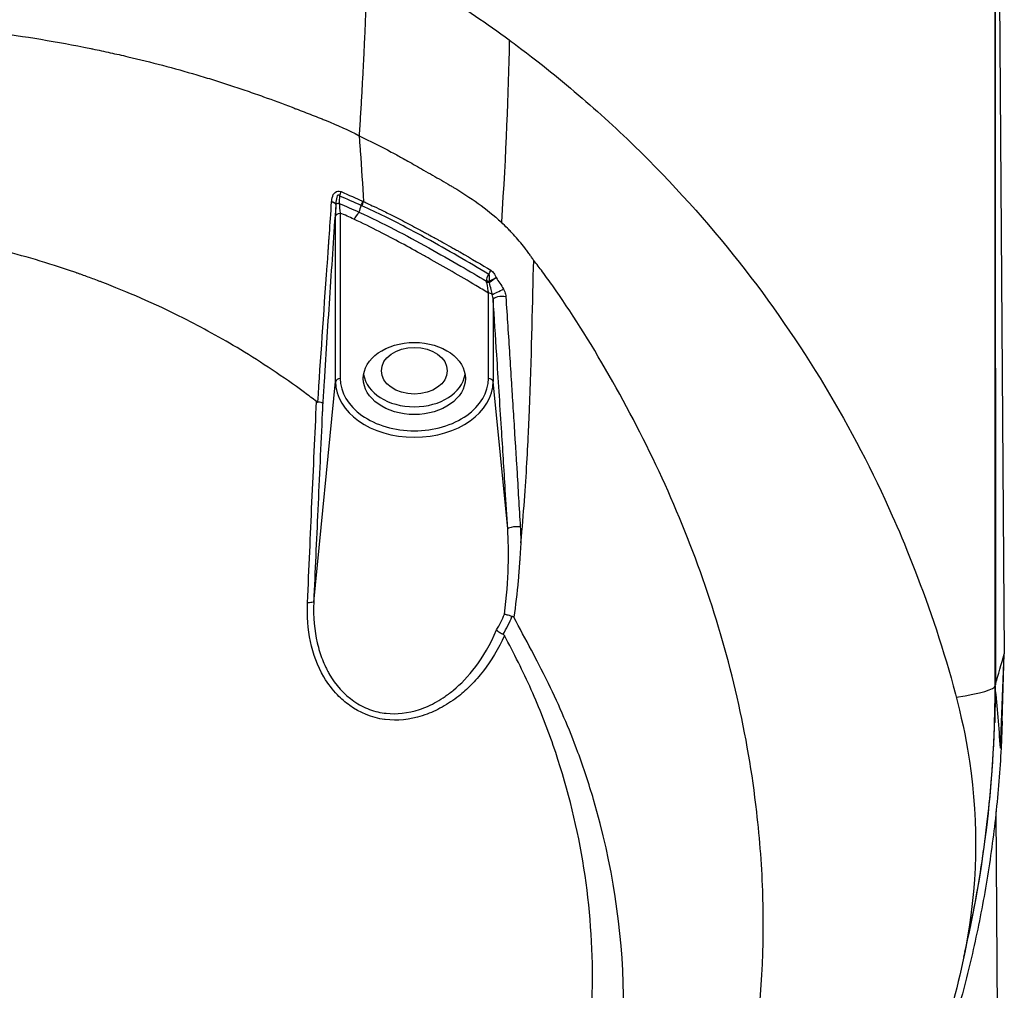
# Model space of a CAD drawing. Header units: millimetres. Extents: x 0 to 4378, y 0 to 2376.
# Tile 30 of 211: x 819 to 882, y 765 to 827. Entities that reach past the tile are written whole.
import ezdxf

# ---------------------------------------------------------------- set-up
doc = ezdxf.new("R2010")
doc.units = ezdxf.units.MM
doc.header["$LTSCALE"] = 0.2

# ---------------------------------------------------------------- blocks, each defined once
blk = doc.blocks.new('Blk$A18K1-2P24D')
for p, q in [((76, 278.648), (76.581, 199)), ((34.106, 232.691), (34.106, 232.691)), ((34.493, 232.519), (34.493, 232.519)), ((33.73, 227.813), (33.731, 227.825)), ((33.731, 227.825), (33.735, 227.874)), ((35.4, 227.995), (35.4, 227.995)), ((35.709, 227.857), (35.76, 227.834)), ((33.996, 227.65), (33.996, 227.64)), ((34.221, 227.093), (34.22, 227.094)), ((34.28, 227.098), (34.28, 216.558)), ((35.661, 227.56), (35.611, 227.583)), ((33.98, 216.361), (33.98, 226.901)), ((35.349, 226.618), (35.349, 226.618)), ((15.179, 224.036), (15.178, 224.036)), ((42.743, 224.133), (42.743, 224.133)), ((42.756, 223.784), (42.756, 223.784)), ((43.72, 216.558), (43.72, 222.003)), ((44.02, 221.599), (44.02, 216.361)), ((46.515, 220.423), (46.516, 220.422)), ((32.591, 202.311), (33.98, 216.361)), ((44.948, 206.968), (44.02, 216.361)), ((41.413, 213.691), (41.413, 213.692)), ((41.546, 213.305), (41.546, 213.307)), ((44.126, 200.278), (44.126, 200.278)), ((44.189, 199.095), (44.189, 199.095)), ((76.33, 193), (76.581, 199)), ((76.448, 194.707), (76.581, 199)), ((76, 196.989), (76.001, 197)), ((76.002, 196.746), (76, 196.967)), ((76.012, 197.041), (76.005, 197.015)), ((76, 196.929), (76, 196.929)), ((76, 196.894), (76, 196.897)), ((76.004, 196.395), (76.003, 196.555)), ((76.448, 194.707), (76.377, 193)), ((76.377, 193), (76.33, 193)), ((76.581, 115.301), (76.057, 188.95))]:
    blk.add_line(p, q)
for centre, radius, start, end in [((0, 197), 52.78, 28.11817, 28.11929), ((-0.37, 197.034), 76.374, 346.8652, 0.01359), ((0, 197), 76, 357.26382, 359.99296), ((0, 197), 76, 0.30102, 0.30793)]:
    blk.add_arc(centre, radius, start, end)
for centre, major_axis, ratio, start_param, end_param in [((34.088, 228.322), (0.205, 0.456), 0.36013, 4.603096, 5.204448), ((33.497, 227.664), (0.499, -0.034), 0.365915, 0.053026, 1.110435), ((33.498, 227.676), (0.499, -0.037), 0.368594, 0.062851, 1.112695), ((34.295, 227.635), (-0.3, 0.011), 0.24512, 5.006959, 6.217677), ((35.455, 227.707), (0.205, 0.456), 0.387538, 4.612937, 5.21537), ((35.506, 227.684), (0.206, 0.456), 0.38768, 4.614346, 5.216893), ((34.092, 227.915), (0.072, 1.581), 0.05376, 1.749383, 2.269748), ((34.295, 227.635), (-0.3, 0.011), 0.24512, 6.218666, 6.218815), ((35.235, 227.17), (0.347, 0.61), 0.29015, 4.034237, 4.8731), ((43.557, 223.324), (-0.257, -0.429), 0.457349, 1.546823, 2.175939), ((43.711, 222.682), (-0.3, 0.028), 0.238581, 4.48503, 5.126927), ((43.706, 222.572), (-0.3, -0.009), 0.34806, 4.442427, 5.047054), ((43.646, 222.563), (0.16, -0.958), 0.0251, 4.599531, 5.333043), ((43.907, 222.854), (-0.048, -0.498), 0.227814, 4.954713, 5.101121), ((44.38, 222.111), (-0.451, -0.216), 0.010653, 0.411776, 2.301984), ((43.72, 221.791), (-0.3, 0), 0.707107, 3.743225, 4.712389), ((43.617, 222.165), (0.329, -0.801), 0.290081, 0.675236, 1.13153), ((44.518, 221.624), (-0.499, -0.033), 0.318961, 4.020087, 6.231118), ((34.281, 216.346), (-0.3, 0), 0.707299, 4.717279, 6.21363), ((39, 217.053), (3.25, 0), 0.707107, 3.249494, 6.175284), ((43.72, 216.346), (0.3, 0), 0.706795, 0.070227, 1.571205), ((39, 216.364), (5.018, 0), 0.706942, 3.142444, 6.282335), ((39.894, 203.86), (-0.582, -5.947), 0.888182, 1.065696, 1.257003), ((40.489, 203.369), (1.601, 5.693), 0.86517, 4.390295, 4.608039), ((16.827, 196.982), (-59.173, -0.018), 0.044608, 3.135481, 3.137236), ((76.003, 196.501), (0.003, -0.499), 0.000026, 2.777187, 2.952232), ((75.931, 194.627), (0.072, 2.548), 0.006347, 5.907796, 5.927886), ((75.931, 194.627), (0.072, 2.548), 0.006347, 5.762333, 5.807987)]:
    blk.add_ellipse(centre, major_axis=major_axis, ratio=ratio, start_param=start_param, end_param=end_param)
for centre, major_axis in [((39, 216.558), (-3.25, 0)), ((39, 217.053), (2.1, 0))]:
    blk.add_ellipse(centre, major_axis=major_axis, ratio=0.707107)
for points, knots in [([(75.999, 196.984), (75.999, 213.41), (75.999, 226.946), (75.999, 237.591), (75.999, 237.675), (75.999, 237.714), (75.999, 237.842), (75.999, 245.927), (75.999, 252.652), (75.999, 258.017), (75.999, 258.102), (75.999, 258.145), (75.999, 258.271), (75.999, 262.184), (75.999, 265.501), (75.999, 268.224), (75.999, 268.312), (75.999, 268.363), (75.999, 268.486), (75.999, 269.469), (75.999, 270.398), (75.999, 271.273), (75.999, 271.711), (75.999, 272.135), (75.999, 272.546), (75.999, 272.752), (75.999, 272.954), (75.999, 273.152), (75.999, 273.351), (75.999, 273.493), (75.999, 273.738), (76, 274.228), (76, 274.678), (76, 275.088), (76, 275.395), (76, 275.68), (76, 275.943), (76, 276.03), (76, 276.083), (76, 276.198), (76, 277.117), (76, 277.951), (76, 278.7)], [0, 0, 0, 0, 0.4960937, 0.4960937, 0.4960937, 0.5, 0.5, 0.5, 0.7460937, 0.7460937, 0.7460937, 0.75, 0.75, 0.75, 0.8710937, 0.8710937, 0.8710937, 0.875, 0.875, 0.875, 0.90625, 0.90625, 0.90625, 0.921875, 0.921875, 0.921875, 0.9296875, 0.9296875, 0.9296875, 0.9375, 0.9375, 0.9375, 0.953125, 0.953125, 0.953125, 0.9648437, 0.9648437, 0.9648437, 0.96875, 0.96875, 0.96875, 1, 1, 1, 1]), ([(36.011, 243.851), (36.816, 243.418), (37.607, 242.973), (39.164, 242.062), (39.929, 241.595), (41.435, 240.641), (42.174, 240.153), (43.628, 239.158), (44.342, 238.651), (45.042, 238.136)], [0.000001, 0.000001, 0.000001, 0.000001, 0.303315, 0.303315, 0.606843, 0.606843, 0.910163, 0.910163, 1.213376, 1.213376, 1.213376, 1.213376]), ([(0, 239.428), (0.195, 239.428), (0.391, 239.427), (0.586, 239.425), (0.782, 239.424), (0.977, 239.422), (1.172, 239.419), (1.563, 239.414), (1.954, 239.406), (2.344, 239.396), (3.125, 239.376), (3.906, 239.346), (4.685, 239.308), (5.465, 239.269), (6.244, 239.22), (7.021, 239.162), (7.41, 239.133), (7.798, 239.101), (8.186, 239.068), (8.38, 239.051), (8.573, 239.033), (8.767, 239.015), (8.899, 239.003), (9.031, 238.99), (9.162, 238.977), (9.224, 238.971), (9.286, 238.965), (9.348, 238.959), (10.122, 238.881), (10.893, 238.794), (11.663, 238.697), (13.779, 238.43), (15.876, 238.09), (17.944, 237.677), (18.092, 237.648), (18.24, 237.618), (18.388, 237.587), (18.428, 237.579), (18.468, 237.571), (18.508, 237.563), (18.883, 237.485), (19.257, 237.406), (19.63, 237.324), (20.003, 237.241), (20.375, 237.157), (20.746, 237.07), (21.488, 236.896), (22.225, 236.713), (22.958, 236.52), (23.69, 236.327), (24.417, 236.125), (25.138, 235.912), (25.499, 235.806), (25.858, 235.697), (26.216, 235.585), (26.555, 235.48), (26.893, 235.372), (27.229, 235.262), (27.247, 235.256), (27.266, 235.25), (27.285, 235.243), (27.64, 235.127), (27.993, 235.008), (28.345, 234.887), (28.697, 234.766), (29.047, 234.643), (29.395, 234.518), (30.005, 234.299), (30.611, 234.074), (31.211, 233.843), (31.287, 233.814), (31.364, 233.784), (31.44, 233.755), (31.449, 233.751), (31.458, 233.747), (31.467, 233.744), (31.809, 233.611), (32.151, 233.481), (32.49, 233.349), (32.66, 233.283), (32.829, 233.217), (32.998, 233.15), (33.083, 233.116), (33.167, 233.082), (33.251, 233.048), (33.293, 233.032), (33.336, 233.014), (33.378, 232.997), (34.092, 232.706), (34.797, 232.396), (35.481, 232.035)], [0, 0, 0, 0, 0.015625, 0.015625, 0.015625, 0.03125, 0.03125, 0.03125, 0.0625, 0.0625, 0.0625, 0.125, 0.125, 0.125, 0.1875, 0.1875, 0.1875, 0.21875, 0.21875, 0.21875, 0.234375, 0.234375, 0.234375, 0.2450087, 0.2450087, 0.2450087, 0.25, 0.25, 0.25, 0.3125, 0.3125, 0.3125, 0.484375, 0.484375, 0.484375, 0.4966724, 0.4966724, 0.4966724, 0.5, 0.5, 0.5, 0.53125, 0.53125, 0.53125, 0.5625, 0.5625, 0.5625, 0.625, 0.625, 0.625, 0.6875, 0.6875, 0.6875, 0.71875, 0.71875, 0.71875, 0.7483362, 0.7483362, 0.7483362, 0.75, 0.75, 0.75, 0.78125, 0.78125, 0.78125, 0.8125, 0.8125, 0.8125, 0.8671875, 0.8671875, 0.8671875, 0.8741681, 0.8741681, 0.8741681, 0.875, 0.875, 0.875, 0.90625, 0.90625, 0.90625, 0.921875, 0.921875, 0.921875, 0.9296875, 0.9296875, 0.9296875, 0.9335938, 0.9335938, 0.9335938, 0.9999999, 0.9999999, 0.9999999, 0.9999999]), ([(45.042, 238.136), (45.042, 238.111), (44.994, 234.772), (44.827, 230.894), (44.546, 226.512)], [0, 0, 0, 0, 0.0072706, 1, 1, 1, 1]), ([(45.042, 238.136), (45.309, 237.94), (46.217, 237.265), (47.849, 235.974), (48.527, 235.418), (50.519, 233.727), (51.793, 232.568), (55.449, 229.01), (57.675, 226.525), (63.725, 218.853), (66.96, 213.402), (70.975, 204.387), (73.356, 198.121), (74.925, 188.894), (74.92, 184.865), (73.539, 176.854), (71.87, 171.987), (67.332, 160.452), (62.389, 152.559), (56.204, 145.771)], [0.000001, 0.000001, 0.000001, 0.000001, 0.115398, 0.115398, 0.20026, 0.20026, 0.369837, 0.369837, 0.708779, 0.708779, 1.385247, 1.385247, 1.800114, 1.800114, 2.12175, 2.12175, 2.440002, 2.440002, 3.412223, 3.412223, 3.412223, 3.412223]), ([(35.481, 232.035), (36.182, 231.682), (36.864, 231.348), (37.77, 230.867), (38.015, 230.733), (38.331, 230.557), (38.457, 230.486), (38.916, 230.227), (39.25, 230.035), (39.796, 229.722), (39.982, 229.616), (40.536, 229.304), (40.912, 229.089), (41.356, 228.825), (41.43, 228.782), (42.028, 228.42), (42.55, 228.085), (43.572, 227.352), (44.071, 226.952), (44.546, 226.512)], [0.000003, 0.000003, 0.000003, 0.000003, 0.253792, 0.253792, 0.344585, 0.344585, 0.409772, 0.409772, 0.592583, 0.592583, 0.710596, 0.710596, 0.975391, 0.975391, 1.022672, 1.022672, 1.37488, 1.37488, 1.727862, 1.727862, 1.727862, 1.727862]), ([(35.481, 232.035), (35.506, 231.72), (35.529, 231.407), (35.552, 231.094), (35.554, 231.076), (35.555, 231.057), (35.556, 231.039), (35.635, 229.958), (35.703, 228.89), (35.76, 227.835)], [0, 0, 0, 0, 0.2132985, 0.2132985, 0.2132985, 0.2258875, 0.2258875, 0.2258875, 0.9642374, 0.9642374, 0.9642374, 0.9642374]), ([(33.838, 228.283), (33.85, 228.302), (33.863, 228.32), (33.878, 228.338), (33.901, 228.366), (33.925, 228.393), (33.95, 228.417)], [0, 0, 0, 0, 0.3875451, 0.3875451, 0.3875451, 1, 1, 1, 1]), ([(33.448, 223.754), (33.462, 223.928), (33.477, 224.088), (33.489, 224.258), (33.495, 224.343), (33.5, 224.429), (33.505, 224.515), (33.507, 224.558), (33.509, 224.601), (33.511, 224.644), (33.514, 224.687), (33.519, 224.766), (33.52, 224.773), (33.522, 224.805), (33.529, 224.904), (33.541, 225.073), (33.547, 225.162), (33.554, 225.27), (33.563, 225.397), (33.57, 225.488), (33.577, 225.601), (33.586, 225.718), (33.588, 225.748), (33.589, 225.774), (33.591, 225.79), (33.634, 226.416), (33.681, 227.089), (33.73, 227.813)], [0, 0, 0, 0, 0.125, 0.125, 0.125, 0.1875, 0.1875, 0.1875, 0.21875, 0.21875, 0.21875, 0.25, 0.25, 0.25, 0.375, 0.375, 0.375, 0.440624, 0.440624, 0.440624, 0.487836, 0.487836, 0.487836, 0.5, 0.5, 0.5, 1, 1, 1, 1]), ([(34.229, 228.199), (34.162, 228.285), (34.1, 228.24), (34.06, 228.107), (34.02, 227.975), (34.007, 227.861), (33.996, 227.65)], [0, 0, 0, 0, 0.5, 0.5, 0.5, 1, 1, 1, 1]), ([(35.76, 227.835), (35.862, 227.788), (36.092, 227.681), (36.444, 227.513), (36.62, 227.429), (36.827, 227.33), (37.064, 227.215), (37.182, 227.157), (37.307, 227.095), (37.44, 227.029), (37.544, 226.976), (37.659, 226.919), (37.779, 226.857), (37.812, 226.841), (37.841, 226.826), (37.859, 226.817), (38.204, 226.641), (38.545, 226.462), (38.884, 226.281), (39.054, 226.19), (39.223, 226.099), (39.392, 226.009), (39.476, 225.964), (39.56, 225.918), (39.644, 225.873), (39.687, 225.851), (39.729, 225.828), (39.771, 225.806), (39.803, 225.789), (39.854, 225.761), (39.881, 225.747), (39.889, 225.743), (39.895, 225.74), (39.897, 225.739), (39.927, 225.722), (40.026, 225.668), (40.194, 225.576), (40.278, 225.529), (40.379, 225.474), (40.497, 225.409), (40.556, 225.376), (40.619, 225.341), (40.686, 225.304), (40.754, 225.266), (40.851, 225.212), (40.901, 225.184), (41.103, 225.071), (41.287, 224.967), (41.453, 224.873), (41.536, 224.827), (41.615, 224.782), (41.689, 224.74), (41.763, 224.698), (41.801, 224.676), (41.897, 224.621), (42.664, 224.182), (43.319, 223.797), (43.864, 223.472)], [0.0000011, 0.0000011, 0.0000011, 0.0000011, 0.125, 0.125, 0.125, 0.1875, 0.1875, 0.1875, 0.21875, 0.21875, 0.21875, 0.2433642, 0.2433642, 0.2433642, 0.25, 0.25, 0.25, 0.375, 0.375, 0.375, 0.4375, 0.4375, 0.4375, 0.46875, 0.46875, 0.46875, 0.484375, 0.484375, 0.484375, 0.4962257, 0.4962257, 0.4962257, 0.5, 0.5, 0.5, 0.5625, 0.5625, 0.5625, 0.59375, 0.59375, 0.59375, 0.609375, 0.609375, 0.609375, 0.625, 0.625, 0.625, 0.6875, 0.6875, 0.6875, 0.71875, 0.71875, 0.71875, 0.75, 0.75, 0.75, 1, 1, 1, 1]), ([(33.996, 227.64), (33.868, 225.788), (33.742, 223.918), (33.617, 222.031), (33.492, 220.145), (33.369, 218.241), (33.248, 216.321), (33.22, 215.878), (33.192, 215.434), (33.164, 214.989)], [0, 0, 0, 0, 0.4482421, 0.4482421, 0.4482421, 0.8965444, 0.8965444, 0.8965444, 1, 1, 1, 1]), ([(35.465, 227.168), (37.012, 226.462), (38.471, 225.678), (39.914, 224.88), (40.601, 224.5), (41.284, 224.114), (41.96, 223.723), (42.509, 223.405), (43.055, 223.083), (43.597, 222.759)], [0, 0, 0, 0, 0.53639, 0.53639, 0.53639, 0.792096, 0.792096, 0.792096, 1, 1, 1, 1]), ([(43.747, 223.196), (42.443, 223.975), (41.124, 224.742), (39.775, 225.483), (38.906, 225.961), (38.027, 226.429), (37.119, 226.874), (36.641, 227.108), (36.155, 227.337), (35.661, 227.56)], [0, 0, 0, 0, 0.504059, 0.504059, 0.504059, 0.828913, 0.828913, 0.828913, 1, 1, 1, 1]), ([(32.772, 215.087), (32.517, 215.282), (32.263, 215.473), (32.01, 215.66), (30.626, 216.68), (29.262, 217.582), (27.94, 218.382), (26.682, 219.143), (25.461, 219.811), (24.294, 220.399), (22.406, 221.352), (20.66, 222.098), (19.095, 222.697), (19.033, 222.72), (18.972, 222.744), (18.912, 222.767), (18.643, 222.868), (18.38, 222.966), (18.122, 223.06), (17.993, 223.107), (17.865, 223.153), (17.739, 223.197), (17.676, 223.22), (17.613, 223.242), (17.551, 223.264), (17.489, 223.286), (17.474, 223.291), (17.365, 223.329), (15.622, 223.935), (14.018, 224.39), (12.588, 224.751), (11.873, 224.931), (11.201, 225.088), (10.572, 225.224), (10.258, 225.293), (9.955, 225.357), (9.662, 225.415), (9.632, 225.422), (9.602, 225.428), (9.572, 225.434), (9.457, 225.457), (9.344, 225.479), (9.232, 225.5), (9.162, 225.514), (9.092, 225.527), (9.023, 225.54), (8.988, 225.547), (8.954, 225.553), (8.92, 225.56), (8.886, 225.566), (8.881, 225.567), (8.818, 225.579), (6.8, 225.951), (5.128, 226.147), (3.742, 226.279), (2.357, 226.41), (1.256, 226.443), (0, 226.45)], [0, 0, 0, 0, 0.021453, 0.021453, 0.021453, 0.138544, 0.138544, 0.138544, 0.25, 0.25, 0.25, 0.430439, 0.430439, 0.430439, 0.4375, 0.4375, 0.4375, 0.46875, 0.46875, 0.46875, 0.484375, 0.484375, 0.484375, 0.492188, 0.492188, 0.492188, 0.5, 0.5, 0.5, 0.625, 0.625, 0.625, 0.6875, 0.6875, 0.6875, 0.71875, 0.71875, 0.71875, 0.721994, 0.721994, 0.721994, 0.734375, 0.734375, 0.734375, 0.742188, 0.742188, 0.742188, 0.746094, 0.746094, 0.746094, 0.75, 0.75, 0.75, 0.875, 0.875, 0.875, 1, 1, 1, 1]), ([(43.72, 222.003), (43.456, 222.163), (43.19, 222.323), (42.924, 222.482), (41.924, 223.078), (40.913, 223.664), (39.888, 224.238), (39.777, 224.301), (39.665, 224.363), (39.554, 224.425), (38.637, 224.934), (37.711, 225.436), (36.767, 225.919), (36.238, 226.191), (35.702, 226.456), (35.155, 226.709)], [0, 0, 0, 0, 0.0963186, 0.0963186, 0.0963186, 0.4577414, 0.4577414, 0.4577414, 0.4970078, 0.4970078, 0.4970078, 0.8192496, 0.8192496, 0.8192496, 0.9999969, 0.9999969, 0.9999969, 0.9999969]), ([(46.604, 224.082), (46.583, 224.114), (46.561, 224.145), (46.54, 224.176), (46.513, 224.216), (46.486, 224.256), (46.459, 224.295), (46.445, 224.315), (46.432, 224.335), (46.418, 224.355), (46.404, 224.375), (46.391, 224.394), (46.377, 224.414), (46.35, 224.453), (46.322, 224.493), (46.294, 224.532), (46.267, 224.571), (46.239, 224.609), (46.211, 224.648), (46.154, 224.725), (46.097, 224.801), (46.04, 224.876), (45.924, 225.026), (45.805, 225.172), (45.685, 225.314), (45.564, 225.457), (45.44, 225.597), (45.316, 225.733), (45.263, 225.791), (45.209, 225.849), (45.155, 225.906), (45.119, 225.944), (45.082, 225.983), (45.045, 226.021), (45.008, 226.059), (44.972, 226.096), (44.935, 226.133), (44.807, 226.263), (44.677, 226.39), (44.546, 226.512)], [0, 0, 0, 0, 0.0336168, 0.0336168, 0.0336168, 0.0765447, 0.0765447, 0.0765447, 0.0980554, 0.0980554, 0.0980554, 0.1195966, 0.1195966, 0.1195966, 0.1627694, 0.1627694, 0.1627694, 0.2060599, 0.2060599, 0.2060599, 0.2929807, 0.2929807, 0.2929807, 0.4680841, 0.4680841, 0.4680841, 0.6446699, 0.6446699, 0.6446699, 0.7201354, 0.7201354, 0.7201354, 0.7716931, 0.7716931, 0.7716931, 0.8223635, 0.8223635, 0.8223635, 0.9999997, 0.9999997, 0.9999997, 0.9999997]), ([(0, 121.929), (2.678, 121.934), (5.281, 122.103), (10.519, 122.777), (13.096, 123.279), (17.336, 124.384), (19.018, 124.897), (21.625, 125.817), (22.562, 126.174), (25.969, 127.566), (28.36, 128.736), (31.961, 130.794), (33.259, 131.6), (35.191, 132.905), (35.852, 133.371), (37.991, 134.943), (39.431, 136.105), (43.053, 139.306), (45.173, 141.473), (48.391, 145.321), (49.581, 146.896), (52.799, 151.599), (54.615, 154.835), (56.202, 158.414), (56.252, 158.527), (56.656, 159.453), (56.99, 160.266), (57.471, 161.51), (57.629, 161.933), (57.95, 162.819), (58.111, 163.282), (58.569, 164.647), (58.868, 165.607), (59.638, 168.348), (60.055, 170.169), (60.456, 172.427), (60.531, 172.876), (61.005, 176.009), (61.324, 179.44), (61.149, 185.367), (61.016, 187.156), (60.531, 191.391), (60.119, 193.81), (58.459, 201.056), (56.826, 205.742), (53.75, 212.465), (52.616, 214.646), (50.173, 218.925), (48.945, 220.863), (47.642, 222.71), (47.398, 223.049), (46.98, 223.605), (46.794, 223.846), (46.604, 224.082)], [0.000001, 0.000001, 0.000001, 0.000001, 0.803284, 0.803284, 1.606343, 1.606343, 2.137795, 2.137795, 2.439651, 2.439651, 3.248814, 3.248814, 3.708984, 3.708984, 3.95351, 3.95351, 4.51196, 4.51196, 5.419251, 5.419251, 6.005373, 6.005373, 7.11953, 7.11953, 7.155889, 7.155889, 7.416411, 7.416411, 7.549591, 7.549591, 7.694559, 7.694559, 7.975591, 7.975591, 8.495178, 8.495178, 8.62263, 8.62263, 9.382211, 9.382211, 9.711844, 9.711844, 10.163914, 10.163914, 11.057416, 11.057416, 11.507138, 11.507138, 11.975231, 11.975231, 12.049125, 12.049125, 12.107072, 12.107072, 12.107072, 12.107072]), ([(45.786, 206.091), (45.964, 207.954), (46.082, 209.65), (46.17, 211.177), (46.214, 211.941), (46.25, 212.677), (46.28, 213.319), (46.294, 213.64), (46.308, 213.953), (46.321, 214.257), (46.327, 214.409), (46.333, 214.559), (46.339, 214.707), (46.342, 214.781), (46.345, 214.855), (46.347, 214.928), (46.35, 215.001), (46.352, 215.042), (46.356, 215.145), (46.481, 218.442), (46.538, 221.451), (46.604, 224.082)], [0, 0, 0, 0, 0.25, 0.25, 0.25, 0.375, 0.375, 0.375, 0.4375, 0.4375, 0.4375, 0.46875, 0.46875, 0.46875, 0.484375, 0.484375, 0.484375, 0.5, 0.5, 0.5, 1, 1, 1, 1]), ([(43.864, 223.472), (43.937, 223.428), (44.023, 223.329), (44.067, 223.261), (44.089, 223.227), (44.097, 223.217), (44.145, 223.129), (44.194, 223.042), (44.218, 222.997), (44.213, 222.988)], [0, 0, 0, 0, 0.5, 0.5, 0.5, 0.75, 0.75, 0.75, 1, 1, 1, 1]), ([(43.785, 222.745), (43.781, 222.805), (43.78, 222.881), (43.788, 222.981), (43.796, 223.082), (43.808, 223.17), (43.747, 223.196)], [0, 0, 0, 0, 0.5, 0.5, 0.5, 1, 1, 1, 1]), ([(44.213, 222.988), (44.185, 222.972), (44.148, 222.949), (44.121, 222.933), (44.091, 222.915), (44.022, 222.875), (44.006, 222.867), (43.975, 222.849), (43.837, 222.773), (43.785, 222.745)], [0.0266752, 0.0266752, 0.0266752, 0.0266752, 0.25, 0.25, 0.25, 0.5, 0.5, 0.5, 1, 1, 1, 1]), ([(44.213, 222.988), (44.285, 222.863), (44.368, 222.749), (44.529, 222.51), (44.609, 222.382), (44.682, 222.252)], [0.00011517, 0.00011517, 0.00011517, 0.00011517, 0.04335737, 0.04335737, 0.08875291, 0.08875291, 0.08875291, 0.08875291]), ([(44.682, 222.252), (44.716, 222.2), (44.74, 222.143), (44.76, 222.085), (44.796, 221.981), (44.821, 221.872), (44.829, 221.768)], [0.0000505, 0.0000505, 0.0000505, 0.0000505, 0.3554971, 0.3554971, 0.3554971, 0.9996687, 0.9996687, 0.9996687, 0.9996687]), ([(44.948, 206.968), (44.898, 207.801), (44.847, 208.633), (44.796, 209.463), (44.714, 210.777), (44.633, 212.086), (44.55, 213.391), (44.451, 214.958), (44.351, 216.518), (44.251, 218.07), (44.174, 219.251), (44.097, 220.427), (44.02, 221.599)], [0.0099022, 0.0099022, 0.0099022, 0.0099022, 0.1768093, 0.1768093, 0.1768093, 0.4410775, 0.4410775, 0.4410775, 0.7585437, 0.7585437, 0.7585437, 1, 1, 1, 1]), ([(44.829, 221.767), (44.911, 220.516), (44.991, 219.286), (45.109, 217.466), (45.147, 216.864), (45.204, 215.967), (45.223, 215.67), (45.261, 215.076), (45.281, 214.75), (45.331, 213.956), (45.367, 213.369), (45.424, 212.443), (45.444, 212.126), (45.484, 211.477), (45.507, 211.117), (45.602, 209.553), (45.676, 208.318), (45.749, 207.098)], [0, 0, 0, 0, 0.25, 0.25, 0.375, 0.375, 0.4375, 0.4375, 0.5, 0.5, 0.625, 0.625, 0.6875, 0.6875, 0.75, 0.75, 1, 1, 1, 1]), ([(34.28, 216.558), (34.28, 215.682), (34.788, 214.818), (35.663, 214.199), (36.539, 213.581), (37.762, 213.223), (39, 213.222), (40.238, 213.222), (41.461, 213.581), (42.337, 214.199), (43.212, 214.818), (43.719, 215.681), (43.72, 216.558)], [0, 0, 0, 0, 0.25, 0.25, 0.25, 0.5, 0.5, 0.5, 0.75, 0.75, 0.75, 1, 1, 1, 1]), ([(32.195, 202.267), (32.242, 203.361), (32.289, 204.44), (32.336, 205.506), (32.384, 206.573), (32.428, 207.58), (32.477, 208.667), (32.575, 210.842), (32.674, 212.98), (32.772, 215.087)], [0.000043, 0.000043, 0.000043, 0.000043, 0.25, 0.25, 0.25, 0.5, 0.5, 0.5, 0.9999876, 0.9999876, 0.9999876, 0.9999876]), ([(33.164, 214.989), (33.158, 214.856), (33.152, 214.723), (33.146, 214.59), (33.142, 214.512), (33.138, 214.434), (33.135, 214.356), (33.038, 212.295), (32.943, 210.235), (32.851, 208.179), (32.762, 206.22), (32.676, 204.263), (32.591, 202.311)], [0, 0, 0, 0, 0.0313514, 0.0313514, 0.0313514, 0.0497943, 0.0497943, 0.0497943, 0.536318, 0.536318, 0.536318, 0.9999987, 0.9999987, 0.9999987, 0.9999987]), ([(32.772, 215.087), (32.787, 215.076), (32.803, 215.066), (32.82, 215.06), (32.832, 215.055), (32.844, 215.052), (32.856, 215.051)], [0.0015915, 0.0015915, 0.0015915, 0.0015915, 0.6001374, 0.6001374, 0.6001374, 1, 1, 1, 1]), ([(33.164, 214.989), (33.163, 214.991), (33.156, 214.998), (33.137, 215.005), (33.119, 215.011), (33.104, 215.015), (33.074, 215.021), (33.066, 215.023), (33.057, 215.024), (33.048, 215.026), (32.991, 215.036), (32.921, 215.045), (32.856, 215.051)], [0, 0, 0, 0, 0.25, 0.25, 0.25, 0.5, 0.5, 0.5, 0.5693156, 0.5693156, 0.5693156, 0.9999211, 0.9999211, 0.9999211, 0.9999211]), ([(45.749, 207.098), (45.617, 207.113), (45.359, 207.108), (45.172, 207.07), (45.024, 207.039), (44.953, 206.997), (44.948, 206.967)], [0, 0, 0, 0, 0.5581828, 0.5581828, 0.5581828, 0.9999135, 0.9999135, 0.9999135, 0.9999135]), ([(45.786, 206.091), (45.772, 205.939), (45.761, 205.794), (45.745, 205.496), (45.736, 205.347), (45.729, 205.223), (45.723, 205.123), (45.717, 205.024), (45.716, 204.999), (45.709, 204.898), (45.682, 204.494), (45.653, 204.125), (45.615, 203.707), (45.538, 202.87), (45.444, 202.085), (45.335, 201.344)], [0, 0, 0, 0, 0.125, 0.125, 0.125, 0.1875, 0.1875, 0.1875, 0.25, 0.25, 0.25, 0.5, 0.5, 0.5, 1, 1, 1, 1]), ([(44.738, 200.17), (44.359, 199.323), (43.907, 198.572), (43.398, 197.916), (43.143, 197.588), (42.874, 197.283), (42.592, 197.001), (42.343, 196.753), (42.116, 196.549), (41.828, 196.32), (41.789, 196.29), (41.749, 196.258), (41.708, 196.227), (41.359, 195.959), (41, 195.73), (40.633, 195.536), (40.266, 195.343), (39.928, 195.198), (39.509, 195.065), (38.69, 194.803), (37.928, 194.723), (37.148, 194.819), (37.13, 194.821), (37.113, 194.823), (37.095, 194.826), (36.298, 194.933), (35.531, 195.252), (34.881, 195.72), (34.606, 195.918), (34.348, 196.144), (34.109, 196.39), (33.782, 196.726), (33.495, 197.101), (33.259, 197.502), (33.252, 197.514), (33.245, 197.526), (33.238, 197.539), (32.439, 198.92), (32.122, 200.572), (32.195, 202.267)], [0.0000012, 0.0000012, 0.0000012, 0.0000012, 0.125, 0.125, 0.125, 0.1875, 0.1875, 0.1875, 0.2425836, 0.2425836, 0.2425836, 0.25, 0.25, 0.25, 0.3125, 0.3125, 0.3125, 0.375, 0.375, 0.375, 0.4972142, 0.4972142, 0.4972142, 0.5, 0.5, 0.5, 0.6247954, 0.6247954, 0.6247954, 0.6777163, 0.6777163, 0.6777163, 0.75, 0.75, 0.75, 0.752169, 0.752169, 0.752169, 1, 1, 1, 1]), ([(32.591, 202.311), (32.587, 202.303), (32.569, 202.288), (32.473, 202.278), (32.375, 202.267), (32.262, 202.267), (32.195, 202.267)], [0, 0, 0, 0, 0.497735, 0.497735, 0.497735, 1, 1, 1, 1]), ([(32.591, 202.311), (32.547, 201.351), (32.638, 200.476), (32.905, 199.33), (33.015, 198.976), (33.205, 198.487), (33.272, 198.332), (33.377, 198.109), (33.413, 198.037), (33.487, 197.896), (33.509, 197.853), (33.986, 197.014), (34.533, 196.414), (35.468, 195.77), (35.799, 195.598), (36.485, 195.341), (36.869, 195.254), (37.867, 195.144), (38.587, 195.22), (39.686, 195.585), (40.056, 195.748), (40.604, 196.058), (40.786, 196.172), (41.057, 196.359), (41.146, 196.424), (41.325, 196.559), (41.446, 196.657), (42.384, 197.439), (43.463, 198.672), (44.235, 200.53)], [0, 0, 0, 0, 0.125, 0.125, 0.1875, 0.1875, 0.21875, 0.21875, 0.234375, 0.234375, 0.25, 0.25, 0.375, 0.375, 0.4375, 0.4375, 0.5, 0.5, 0.625, 0.625, 0.6875, 0.6875, 0.71875, 0.71875, 0.734375, 0.734375, 0.75, 0.75, 1, 1, 1, 1]), ([(0, 126.458), (1.292, 126.46), (2.584, 126.522), (5.155, 126.747), (6.456, 126.912), (10.26, 127.523), (12.789, 128.11), (16.886, 129.355), (18.503, 129.928), (26.39, 133.133), (32.121, 136.797), (37.561, 141.96), (38.152, 142.549), (39.305, 143.756), (39.867, 144.374), (42.584, 147.512), (44.507, 150.227), (46.33, 153.443), (46.518, 153.783), (46.801, 154.312), (46.898, 154.495), (47.08, 154.846), (47.17, 155.023), (47.341, 155.361), (47.422, 155.524), (47.543, 155.773), (47.585, 155.858), (47.707, 156.112), (47.787, 156.281), (48.026, 156.791), (48.181, 157.133), (48.951, 158.886), (49.5, 160.322), (50.465, 163.26), (50.879, 164.77), (51.896, 169.341), (52.272, 172.45), (52.34, 176.128), (52.34, 176.691), (52.256, 181.463), (51.614, 185.649), (50.12, 190.731), (49.787, 191.736), (48.858, 194.262), (48.243, 195.68), (47.088, 198.051), (46.795, 198.603), (46.084, 199.939), (45.713, 200.635), (45.335, 201.344)], [-7.911427, -7.911427, -7.911427, -7.911427, -7.6304, -7.6304, -7.349999, -7.349999, -6.782519, -6.782519, -6.40301, -6.40301, -4.894446, -4.894446, -4.70506, -4.70506, -4.514854, -4.514854, -3.758805, -3.758805, -3.670348, -3.670348, -3.621492, -3.621492, -3.578748, -3.578748, -3.537091, -3.537091, -3.517173, -3.517173, -3.477853, -3.477853, -3.398764, -3.398764, -3.074787, -3.074787, -2.741848, -2.741848, -2.075492, -2.075492, -1.955302, -1.955302, -1.050361, -1.050361, -0.824935, -0.824935, -0.477336, -0.477336, -0.250163, -0.250163, -0.000001, -0.000001, -0.000001, -0.000001]), ([(45.221, 201.398), (45.121, 201.425), (44.985, 201.462), (44.924, 201.479), (44.864, 201.496), (44.785, 201.518), (44.739, 201.533)], [0, 0, 0, 0, 0.5, 0.5, 0.5, 1, 1, 1, 1]), ([(45.335, 201.344), (45.318, 201.356), (45.299, 201.367), (45.261, 201.386), (45.241, 201.393), (45.221, 201.398)], [0.00000097, 0.00000097, 0.00000097, 0.00000097, 0.00651642, 0.00651642, 0.01280333, 0.01280333, 0.01280333, 0.01280333]), ([(0, 130.482), (1.385, 130.481), (2.762, 130.55), (6.315, 130.887), (8.502, 131.247), (13.516, 132.384), (16.35, 133.273), (22.919, 135.926), (26.562, 137.9), (35.563, 144.243), (39.793, 148.908), (46.784, 159.557), (48.788, 165.586), (50.556, 175.803), (50.562, 180.844), (49.307, 188.304), (48.678, 190.774), (47.434, 194.369), (46.966, 195.556), (45.923, 197.895), (45.349, 199.043), (44.738, 200.17)], [0.000001, 0.000001, 0.000001, 0.000001, 0.415385, 0.415385, 1.074343, 1.074343, 1.963928, 1.963928, 3.211947, 3.211947, 5.318893, 5.318893, 8.039294, 8.039294, 10.620552, 10.620552, 11.913314, 11.913314, 12.563458, 12.563458, 13.215963, 13.215963, 13.215963, 13.215963]), ([(44.235, 200.53), (44.274, 200.488), (44.353, 200.43), (44.448, 200.371), (44.514, 200.33), (44.586, 200.289), (44.655, 200.253)], [0, 0, 0, 0, 0.5900412, 0.5900412, 0.5900412, 0.9999425, 0.9999425, 0.9999425, 0.9999425]), ([(44.655, 200.253), (44.671, 200.243), (44.686, 200.232), (44.707, 200.212), (44.714, 200.204), (44.726, 200.188), (44.732, 200.179), (44.738, 200.17)], [-0.01218193, -0.01218193, -0.01218193, -0.01218193, -0.00646055, -0.00646055, -0.00330988, -0.00330988, -0.00000137, -0.00000137, -0.00000137, -0.00000137]), ([(74.076, 180.024), (74.342, 181.186), (74.558, 182.254), (74.737, 183.224), (74.877, 183.984), (74.995, 184.683), (75.094, 185.321), (75.144, 185.641), (75.189, 185.945), (75.23, 186.233), (75.251, 186.377), (75.271, 186.518), (75.29, 186.654), (75.299, 186.723), (75.32, 186.878), (75.337, 187.008), (75.355, 187.139), (75.372, 187.267), (75.388, 187.394), (75.517, 188.407), (75.611, 189.3), (75.682, 190.07), (75.717, 190.455), (75.747, 190.809), (75.772, 191.132), (75.797, 191.456), (75.814, 191.672), (75.846, 192.178), (75.879, 192.684), (75.902, 193.131), (75.92, 193.518), (75.929, 193.712), (75.937, 193.89), (75.943, 194.053), (75.95, 194.217), (75.954, 194.329), (75.962, 194.579), (75.97, 194.83), (75.976, 195.052), (75.981, 195.246), (75.986, 195.441), (75.988, 195.536), (75.992, 195.782), (75.994, 195.904), (75.995, 196.014), (75.997, 196.112), (75.998, 196.21), (75.998, 196.258), (75.999, 196.387), (76.001, 196.517), (76.001, 196.59), (76.002, 196.712), (76.002, 196.834), (76.002, 196.926), (76.001, 196.989)], [0.0904027, 0.0904027, 0.0904027, 0.0904027, 0.25, 0.25, 0.25, 0.375, 0.375, 0.375, 0.4375, 0.4375, 0.4375, 0.46875, 0.46875, 0.46875, 0.484375, 0.484375, 0.484375, 0.5, 0.5, 0.5, 0.625, 0.625, 0.625, 0.6875, 0.6875, 0.6875, 0.75, 0.75, 0.75, 0.8125, 0.8125, 0.8125, 0.84375, 0.84375, 0.84375, 0.875, 0.875, 0.875, 0.90625, 0.90625, 0.90625, 0.9375, 0.9375, 0.9375, 0.953125, 0.953125, 0.953125, 0.96875, 0.96875, 0.96875, 0.984375, 0.984375, 0.984375, 0.9999999, 0.9999999, 0.9999999, 0.9999999]), ([(76, 196.967), (76, 196.813), (76, 196.679), (75.999, 196.536), (75.998, 196.353), (75.997, 196.171), (75.995, 195.988)], [0, 0, 0, 0, 0.001660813, 0.001660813, 0.001660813, 0.00377209, 0.00377209, 0.00377209, 0.00377209]), ([(76.004, 196.891), (76.001, 196.625), (75.999, 196.363), (75.996, 196.094), (75.995, 196.077), (75.995, 196.06), (75.995, 196.043), (75.991, 195.7), (75.984, 195.357), (75.975, 195.014)], [0.00291199, 0.00291199, 0.00291199, 0.00291199, 0.04170295, 0.04170295, 0.04170295, 0.04416276, 0.04416276, 0.04416276, 0.09436652, 0.09436652, 0.09436652, 0.09436652]), ([(75.982, 195.172), (75.978, 194.989), (75.974, 194.806), (75.969, 194.623), (75.969, 194.622), (75.969, 194.622), (75.969, 194.622)], [0.006925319, 0.006925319, 0.006925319, 0.006925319, 0.009051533, 0.009051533, 0.009051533, 0.009056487, 0.009056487, 0.009056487, 0.009056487]), ([(76.377, 193), (76.303, 191.591), (76.191, 190.183), (75.888, 187.377), (75.697, 185.977), (75.468, 184.585), (75.239, 183.192), (74.971, 181.805), (74.358, 179.05), (74.014, 177.68), (73.632, 176.322), (73.631, 176.321), (73.631, 176.321), (73.633, 176.32)], [-3.1954706, -3.1954706, -3.1954706, -3.1954706, -3.1399344, -3.1399344, -3.0843965, -3.0843965, -3.0843965, -3.0288585, -3.0288585, -2.9733205, -2.9733205, -2.9733205, -2.9733108, -2.9733108, -2.9733108, -2.9733108])]:
    blk.add_open_spline(points, degree=3, knots=knots)
for points in [[(76, 278.7), (76.004, 267.978), (76.008, 240.758), (76.012, 197.041)], [(33.95, 228.417), (34.056, 228.511), (34.177, 228.541), (34.329, 228.473)], [(34.329, 228.473), (34.833, 228.249), (35.292, 228.043), (35.709, 227.857)], [(33.735, 227.874), (33.749, 228.008), (33.786, 228.145), (33.838, 228.283)], [(34.229, 228.199), (34.223, 228.03), (34.216, 227.867), (34.211, 227.708)], [(34.211, 227.708), (34.226, 227.527), (34.246, 227.305), (34.28, 227.098)], [(34.211, 227.708), (34.64, 227.534), (35.055, 227.356), (35.465, 227.168)], [(35.611, 227.583), (35.159, 227.784), (34.704, 227.988), (34.229, 228.199)], [(33.98, 226.901), (33.991, 227.007), (34.13, 227.099), (34.28, 227.098)], [(35.155, 226.709), (34.859, 226.846), (34.568, 226.976), (34.28, 227.098)], [(35.611, 227.583), (35.562, 227.444), (35.514, 227.306), (35.465, 227.168)], [(32.856, 215.051), (33.027, 217.76), (33.23, 220.646), (33.448, 223.754)], [(43.597, 222.759), (43.611, 222.913), (43.663, 223.077), (43.747, 223.196)], [(43.605, 222.667), (43.6, 222.696), (43.597, 222.727), (43.597, 222.759)], [(44.205, 222.981), (44.1, 222.888), (43.92, 222.757), (43.784, 222.675)], [(43.968, 221.911), (43.925, 222.091), (43.858, 222.33), (43.784, 222.675)], [(44.213, 222.988), (44.21, 222.986), (44.207, 222.983), (44.205, 222.981)], [(45.749, 207.098), (45.768, 206.771), (45.781, 206.436), (45.786, 206.091)], [(44.739, 201.533), (45.03, 203.758), (45.035, 205.583), (44.948, 206.967)], [(76.012, 197.041), (76.206, 197.694), (76.393, 198.347), (76.581, 199)], [(73.52, 196.241), (75.13, 196.489), (75.965, 196.737), (75.999, 196.984)], [(76.002, 197.039), (76.002, 197.031), (76.002, 197.023), (76.001, 197.016)], [(76.003, 197.052), (76.003, 197.063), (76.003, 197.073), (76.003, 197.084)], [(76.005, 197.019), (76.004, 197.03), (76.003, 197.041), (76.003, 197.052)], [(76.33, 193), (76.256, 194.315), (76.148, 195.632), (76.004, 196.891)]]:
    blk.add_open_spline(points, degree=3)
blk.add_rational_spline([(36.011, 243.851), (36.011, 243.826), (35.941, 240.369), (35.764, 236.427), (35.481, 232.035)], [1.00000040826, 1.0000002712, 0.999981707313, 0.999981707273, 0.999999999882], degree=3, knots=[0, 0, 0, 0, 0.0073314, 0.9999979, 0.9999979, 0.9999979, 0.9999979])

msp = doc.modelspace()

# ---------------------------------------------------------------- block references
msp.add_blockref('Blk$A18K1-2P24D', (805.582, 587.414))

doc.saveas('drawing.dxf')
